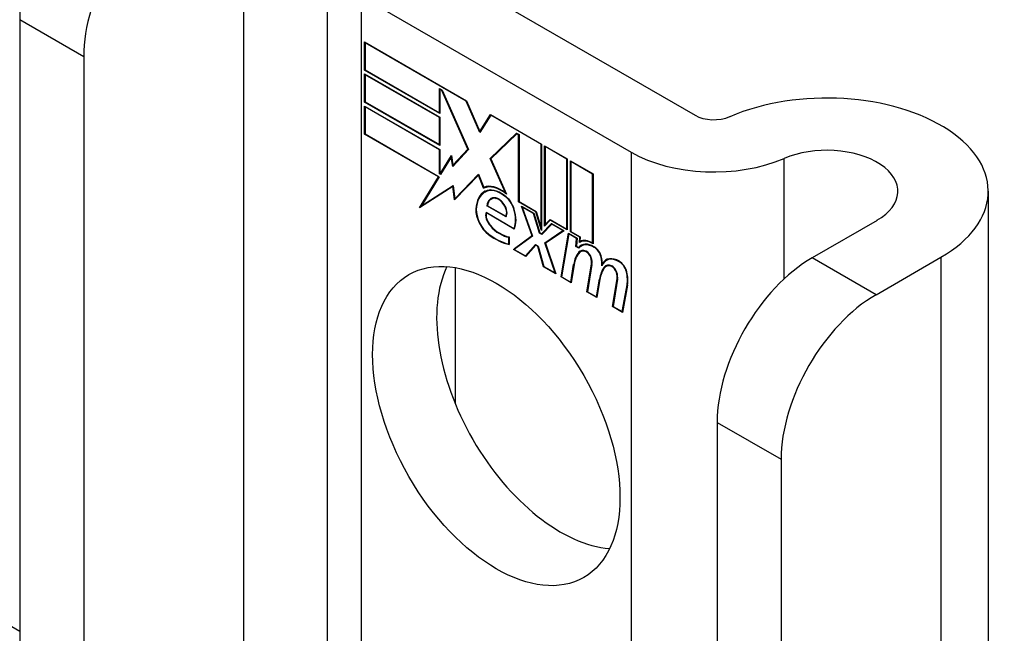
# Model space of a CAD drawing. Header units: inches. Extents: x 584 to 685, y 233 to 314.
# Tile 75 of 78: x 683.842 to 684.985, y 259.566 to 260.279. Entities that reach past the tile are written whole.
import ezdxf

# ---------------------------------------------------------------- set-up
doc = ezdxf.new("R2010")
doc.units = ezdxf.units.IN
doc.header["$MEASUREMENT"] = 0
doc.layers.add('Visible Edges(ANSI)', color=7, linetype='Continuous', lineweight=25)
doc.layers.add('Visible Tangent Edges(ANSI)', color=7, linetype='Continuous', lineweight=25)

msp = doc.modelspace()

# ---------------------------------------------------------------- linework, layer by layer
at = {"layer": 'Visible Edges(ANSI)'}
for p, q in [((638.3064, 285.859), (683.8423, 259.5688)), ((684.1994, 260.3611), (684.1994, 259.3627)), ((684.3135, 260.3484), (684.6263, 260.1678)), ((684.2392, 260.3056), (684.552, 260.125)), ((683.8423, 260.2788), (683.8423, 259.5129)), ((684.2427, 260.2202), (684.2427, 260.2529)), ((684.2427, 260.2529), (684.361, 260.1846)), ((684.2433, 260.252), (684.2438, 260.2523)), ((684.2433, 260.252), (684.2433, 260.2205)), ((684.3607, 260.1842), (684.2433, 260.252)), ((683.9166, 260.2359), (683.9166, 259.47)), ((684.2427, 260.2202), (684.2433, 260.2205)), ((684.33, 260.1698), (684.2427, 260.2202)), ((684.2427, 260.1831), (684.2427, 260.2159)), ((684.2427, 260.2159), (684.33, 260.1655)), ((684.2433, 260.2205), (684.3295, 260.1707)), ((684.2433, 260.2149), (684.2438, 260.2153)), ((684.2433, 260.2149), (684.2433, 260.1834)), ((684.3295, 260.1652), (684.2433, 260.2149)), ((684.3295, 260.1707), (684.3295, 260.1989)), ((684.3295, 260.1989), (684.3326, 260.197)), ((684.33, 260.198), (684.3305, 260.1983)), ((684.3323, 260.1966), (684.33, 260.198)), ((684.33, 260.198), (684.33, 260.1698)), ((684.3323, 260.1966), (684.3327, 260.1968)), ((684.3626, 260.1283), (684.3323, 260.1966)), ((684.3326, 260.197), (684.3632, 260.1279)), ((684.2427, 260.1831), (684.2433, 260.1834)), ((684.33, 260.1327), (684.2427, 260.1831)), ((684.2427, 260.1457), (684.2427, 260.1785)), ((684.2427, 260.1785), (684.33, 260.1281)), ((684.2433, 260.1834), (684.3295, 260.1337)), ((684.2433, 260.1776), (684.2438, 260.1779)), ((684.3295, 260.1278), (684.2433, 260.1776)), ((684.2433, 260.1776), (684.2433, 260.1461)), ((684.3607, 260.1842), (684.3611, 260.1844)), ((684.3766, 260.1478), (684.3607, 260.1842)), ((684.361, 260.1846), (684.3766, 260.149)), ((684.3295, 260.1707), (684.33, 260.171)), ((684.3766, 260.149), (684.3888, 260.1686)), ((684.3892, 260.1678), (684.3766, 260.1478)), ((684.3888, 260.1686), (684.448, 260.1344)), ((684.3892, 260.1678), (684.3897, 260.1681)), ((684.4475, 260.1341), (684.3892, 260.1678)), ((684.3895, 260.1682), (684.3893, 260.1678)), ((684.3295, 260.1652), (684.33, 260.1655)), ((684.3295, 260.1337), (684.3295, 260.1652)), ((684.33, 260.1655), (684.33, 260.1327)), ((684.2427, 260.1457), (684.2433, 260.1461)), ((684.3285, 260.0963), (684.2427, 260.1457)), ((684.2433, 260.1461), (684.3293, 260.0964)), ((684.3766, 260.149), (684.3779, 260.1497)), ((684.3777, 260.1494), (684.3776, 260.1496)), ((684.3885, 260.1175), (684.4191, 260.1471)), ((684.4193, 260.1464), (684.3891, 260.1171)), ((684.3899, 260.1183), (684.4194, 260.1469)), ((684.4191, 260.1471), (684.422, 260.1454)), ((684.4193, 260.1464), (684.4199, 260.1467)), ((684.4215, 260.1451), (684.4193, 260.1464)), ((684.4215, 260.1451), (684.422, 260.1454)), ((684.4215, 260.0672), (684.4215, 260.1451)), ((684.422, 260.1454), (684.422, 260.0675)), ((684.3295, 260.1337), (684.33, 260.134)), ((684.4475, 260.1341), (684.448, 260.1344)), ((684.4475, 260.0372), (684.4475, 260.1341)), ((684.448, 260.1344), (684.448, 260.0339)), ((684.4517, 260.0392), (684.4517, 260.1323)), ((684.4517, 260.1323), (684.4779, 260.1171)), ((684.4522, 260.1314), (684.4528, 260.1317)), ((684.3295, 260.1278), (684.33, 260.1281)), ((684.3295, 260.0997), (684.3295, 260.1278)), ((684.33, 260.1281), (684.33, 260.1)), ((684.3305, 260.0997), (684.3435, 260.1209)), ((684.3435, 260.1209), (684.3452, 260.1097)), ((684.3632, 260.1279), (684.345, 260.1083)), ((684.3452, 260.1097), (684.3626, 260.1283)), ((684.3631, 260.1282), (684.3466, 260.1105)), ((684.3626, 260.1283), (684.363, 260.1285)), ((684.4522, 260.1314), (684.4522, 260.0408)), ((684.4774, 260.1168), (684.4522, 260.1314)), ((684.3433, 260.1192), (684.3309, 260.0989)), ((684.3433, 260.1192), (684.3437, 260.1195)), ((684.345, 260.1083), (684.3433, 260.1192)), ((684.3437, 260.1197), (684.3434, 260.1193)), ((684.3452, 260.1097), (684.3466, 260.1105)), ((684.3463, 260.1097), (684.3462, 260.1102)), ((684.3885, 260.1175), (684.3899, 260.1183)), ((684.4062, 260.0777), (684.3885, 260.1175)), ((684.3891, 260.1171), (684.4074, 260.0761)), ((684.39, 260.118), (684.3899, 260.1183)), ((684.4774, 260.1168), (684.4779, 260.1171)), ((684.4774, 260.0355), (684.4774, 260.1168)), ((684.4779, 260.1171), (684.4779, 260.0346)), ((684.4817, 260.0325), (684.4817, 260.115)), ((684.4817, 260.115), (684.5079, 260.0998)), ((684.4822, 260.1141), (684.4827, 260.1144)), ((684.4822, 260.1141), (684.4822, 260.0328)), ((684.5074, 260.0995), (684.4822, 260.1141)), ((684.3295, 260.0997), (684.33, 260.1)), ((684.3309, 260.0989), (684.3295, 260.0997)), ((684.33, 260.1), (684.3305, 260.0997)), ((684.3305, 260.0997), (684.3318, 260.1004)), ((684.3316, 260.1001), (684.3314, 260.1002)), ((684.3748, 260.0984), (684.347, 260.0695)), ((684.3474, 260.0709), (684.3748, 260.0995)), ((684.3488, 260.0717), (684.375, 260.0991)), ((684.3748, 260.0995), (684.3811, 260.084)), ((684.3748, 260.0984), (684.3752, 260.0987)), ((684.3809, 260.0831), (684.3748, 260.0984)), ((684.5074, 260.0995), (684.5079, 260.0998)), ((684.5074, 260.0196), (684.5074, 260.0995)), ((684.5079, 260.0998), (684.5079, 260.0187)), ((684.3065, 260.0602), (684.3285, 260.0963)), ((684.3293, 260.0964), (684.3087, 260.0626)), ((684.3087, 260.0626), (684.3456, 260.0862)), ((684.3101, 260.0634), (684.3456, 260.0861)), ((684.3285, 260.0963), (684.329, 260.0966)), ((684.3456, 260.0862), (684.3474, 260.0709)), ((684.3453, 260.085), (684.3065, 260.0602)), ((684.3453, 260.085), (684.3457, 260.0853)), ((684.347, 260.0695), (684.3453, 260.085)), ((684.3809, 260.0831), (684.3823, 260.0839)), ((684.3821, 260.0844), (684.3823, 260.0839)), ((684.3825, 260.0787), (684.3839, 260.0795)), ((684.4062, 260.0777), (684.4066, 260.0779)), ((684.9667, 260.0795), (684.9667, 258.0383)), ((684.3087, 260.0626), (684.3101, 260.0634)), ((684.3474, 260.0709), (684.3488, 260.0717)), ((684.3483, 260.0715), (684.3484, 260.0709)), ((684.3896, 260.0704), (684.3911, 260.0712)), ((684.4052, 260.074), (684.4057, 260.0743)), ((684.4215, 260.0672), (684.422, 260.0675)), ((684.4414, 260.0557), (684.4215, 260.0672)), ((684.422, 260.0675), (684.4417, 260.0561)), ((684.3089, 260.0626), (684.308, 260.0612)), ((684.3837, 260.0552), (684.4161, 260.0365)), ((684.3841, 260.0544), (684.3846, 260.0547)), ((684.4164, 260.0357), (684.3841, 260.0544)), ((684.3848, 260.0625), (684.3854, 260.0628)), ((684.4069, 260.0497), (684.3848, 260.0625)), ((684.3854, 260.0628), (684.4066, 260.0505)), ((684.4371, 260.028), (684.4249, 260.0623)), ((684.4249, 260.0623), (684.4392, 260.054)), ((684.4258, 260.0612), (684.4263, 260.0615)), ((684.4258, 260.0612), (684.4377, 260.0276)), ((684.4389, 260.0536), (684.4258, 260.0612)), ((684.4389, 260.0536), (684.4393, 260.0539)), ((684.4458, 260.0309), (684.4389, 260.0536)), ((684.4392, 260.054), (684.4461, 260.0313)), ((684.4414, 260.0557), (684.4418, 260.056)), ((684.448, 260.0339), (684.4414, 260.0557)), ((684.4417, 260.0561), (684.4475, 260.0372)), ((684.4066, 260.0505), (684.4077, 260.0511)), ((684.4075, 260.051), (684.4076, 260.051)), ((684.448, 260.0302), (684.4598, 260.0422)), ((684.4601, 260.0414), (684.4483, 260.0295)), ((684.4602, 260.042), (684.4494, 260.0311)), ((684.4583, 260.0459), (684.4517, 260.0392)), ((684.4522, 260.0408), (684.4581, 260.0467)), ((684.4522, 260.0408), (684.4536, 260.0416)), ((684.4531, 260.0413), (684.4531, 260.0406)), ((684.4536, 260.0416), (684.4585, 260.0465)), ((684.4581, 260.0467), (684.4774, 260.0355)), ((684.4583, 260.0459), (684.4589, 260.0462)), ((684.4779, 260.0346), (684.4583, 260.0459)), ((684.4598, 260.0422), (684.4742, 260.0338)), ((684.4601, 260.0414), (684.4606, 260.0417)), ((684.473, 260.0339), (684.4601, 260.0414)), ((684.8376, 260.0458), (684.7623, 260.0024)), ((684.4161, 260.0365), (684.417, 260.037)), ((684.417, 260.037), (684.417, 260.037)), ((684.4458, 260.0309), (684.4463, 260.0312)), ((684.4483, 260.0295), (684.4458, 260.0309)), ((684.4461, 260.0313), (684.448, 260.0302)), ((684.4475, 260.0372), (684.448, 260.0375)), ((684.448, 260.0302), (684.4494, 260.0311)), ((684.4493, 260.0305), (684.4489, 260.0307)), ((684.4521, 260.0196), (684.473, 260.0339)), ((684.4742, 260.0338), (684.4528, 260.0192)), ((684.4535, 260.0205), (684.4736, 260.0342)), ((684.4708, 259.9801), (684.4793, 260.0309)), ((684.4797, 260.03), (684.4714, 259.9803)), ((684.473, 260.0339), (684.4736, 260.0342)), ((684.4774, 260.0355), (684.4779, 260.0358)), ((684.4793, 260.0309), (684.4893, 260.0251)), ((684.4797, 260.03), (684.4803, 260.0304)), ((684.4888, 260.0248), (684.4797, 260.03)), ((684.4817, 260.0325), (684.4822, 260.0328)), ((684.4925, 260.0262), (684.4817, 260.0325)), ((684.4822, 260.0328), (684.4931, 260.0265)), ((684.4101, 260.0262), (684.4106, 260.0265)), ((684.4101, 260.0184), (684.4101, 260.0262)), ((684.4101, 260.0184), (684.4106, 260.0187)), ((684.4106, 260.0268), (684.4106, 260.0176)), ((684.4154, 260.0121), (684.4371, 260.028)), ((684.4377, 260.0276), (684.4165, 260.012)), ((684.4375, 260.0281), (684.4168, 260.0129)), ((684.4294, 260.0046), (684.4413, 260.0176)), ((684.4308, 260.0054), (684.4418, 260.0174)), ((684.4371, 260.028), (684.4375, 260.0282)), ((684.4413, 260.0176), (684.4441, 260.016)), ((684.4521, 260.0196), (684.4535, 260.0205)), ((684.4638, 259.9847), (684.4521, 260.0196)), ((684.4528, 260.0192), (684.4647, 259.9836)), ((684.4537, 260.0198), (684.4535, 260.0205)), ((684.488, 260.0155), (684.4888, 260.0248)), ((684.4893, 260.0251), (684.4886, 260.0157)), ((684.4888, 260.0248), (684.4893, 260.0251)), ((684.4921, 260.0202), (684.4925, 260.0262)), ((684.4925, 260.0262), (684.4931, 260.0265)), ((684.4925, 260.0204), (684.4939, 260.0212)), ((684.4931, 260.0265), (684.4927, 260.0214)), ((684.4935, 260.0218), (684.4935, 260.021)), ((684.5074, 260.0196), (684.5079, 260.0199)), ((684.4154, 260.0121), (684.4168, 260.0129)), ((684.4297, 260.0038), (684.4154, 260.0121)), ((684.4165, 260.012), (684.4294, 260.0046)), ((684.4168, 260.0129), (684.4173, 260.0126)), ((684.4416, 260.0168), (684.4297, 260.0038)), ((684.4416, 260.0168), (684.4421, 260.0171)), ((684.4437, 260.0156), (684.4416, 260.0168)), ((684.4437, 260.0156), (684.4441, 260.0159)), ((684.4504, 259.9919), (684.4437, 260.0156)), ((684.4441, 260.016), (684.4507, 259.9923)), ((684.488, 260.0155), (684.4886, 260.0158)), ((684.4915, 260.0135), (684.488, 260.0155)), ((684.4886, 260.0157), (684.4912, 260.0143)), ((684.4912, 260.0143), (684.4926, 260.0151)), ((684.4924, 260.0146), (684.4921, 260.0148)), ((684.4933, 260.0095), (684.4947, 260.0103)), ((684.4944, 260.0161), (684.4958, 260.0169)), ((684.4294, 260.0046), (684.4308, 260.0054)), ((684.4303, 260.0051), (684.4307, 260.0049)), ((684.482, 259.9742), (684.4854, 259.9947)), ((684.5007, 259.9628), (684.5061, 259.9949)), ((684.5066, 259.9945), (684.5014, 259.963)), ((684.5188, 259.9956), (684.5201, 259.9963)), ((684.5233, 259.9992), (684.5247, 260)), ((684.8365, 259.9595), (684.9118, 260.003)), ((684.348, 259.9909), (684.348, 259.8326)), ((684.4504, 259.9919), (684.4509, 259.9922)), ((684.4647, 259.9836), (684.4504, 259.9919)), ((684.4507, 259.9923), (684.4638, 259.9847)), ((684.4638, 259.9847), (684.4642, 259.985)), ((684.486, 259.9943), (684.4825, 259.9734)), ((684.521, 259.9916), (684.5224, 259.9924)), ((684.523, 259.9923), (684.5244, 259.9932)), ((684.4708, 259.9801), (684.4714, 259.9805)), ((684.4825, 259.9734), (684.4708, 259.9801)), ((684.4714, 259.9803), (684.482, 259.9742)), ((684.482, 259.9742), (684.4827, 259.9746)), ((684.512, 259.9569), (684.5154, 259.9774)), ((684.5159, 259.977), (684.5124, 259.9561)), ((684.5154, 259.9774), (684.516, 259.9778)), ((684.5304, 259.9457), (684.5358, 259.9778)), ((684.5363, 259.9774), (684.5311, 259.9459)), ((684.5007, 259.9628), (684.5014, 259.9632)), ((684.5124, 259.9561), (684.5007, 259.9628)), ((684.5014, 259.963), (684.512, 259.9569)), ((684.5417, 259.9398), (684.5475, 259.9709)), ((684.548, 259.9705), (684.5421, 259.9389)), ((684.512, 259.9569), (684.5126, 259.9573)), ((684.5304, 259.9457), (684.5311, 259.946)), ((684.5421, 259.9389), (684.5304, 259.9457)), ((684.5311, 259.9459), (684.5417, 259.9398)), ((684.5417, 259.9398), (684.5423, 259.9402)), ((684.652, 259.8113), (684.652, 259.0454)), ((684.7262, 259.7684), (684.7262, 259.0026))]:
    msp.add_line(p, q, dxfattribs=at)
for centre, major_axis, start_param, end_param in [((683.9526, 260.3424), (-0.078, -0.1351), 3.926991, 5.497787), ((684.0269, 260.2996), (0.078, 0.1351), 0.785398, 2.356194), ((684.7792, 260.0795), (0.1875, 0), 5.497787, 8.497023), ((684.6482, 260.1805), (0.031, 0), 3.926991, 5.35543), ((684.7792, 260.0795), (0.0825, 0), 5.497787, 8.497023), ((684.6482, 260.1805), (-0.136, 0), 0.785398, 2.213838), ((684.4009, 260.047), (-0.0206, 0.0357), 5.272274, 6.251395), ((684.4009, 260.047), (-0.021, 0.0364), 5.317289, 6.229324), ((684.407, 260.0362), (-0.0249, 0.0431), 6.268672, 7.008625), ((684.407, 260.0362), (-0.0245, 0.0424), 6.268672, 7.008625), ((684.4084, 260.037), (-0.0249, 0.0431), 0.028947, 0.295885), ((684.4023, 260.0478), (-0.0206, 0.0357), 6.047724, 6.251395), ((684.4009, 260.047), (-0.0187, 0.0323), 5.330385, 6.268672), ((684.4009, 260.047), (-0.0183, 0.0317), 5.329545, 6.268672), ((684.4084, 260.037), (-0.0245, 0.0424), 6.268672, 6.283185), ((684.4023, 260.0478), (-0.0183, 0.0317), 6.051884, 6.268672), ((684.4041, 260.0598), (0.0095, -0.0165), 1.201563, 2.270327), ((684.4001, 260.0522), (-0.0109, 0.0188), 5.836026, 6.985262), ((684.4001, 260.0522), (-0.0105, 0.0182), 5.836026, 6.946368), ((684.4016, 260.053), (-0.0109, 0.0188), 0.065067, 0.331662), ((684.4016, 260.053), (-0.0105, 0.0182), 6.079217, 6.283185), ((684.3984, 260.0588), (0.0072, -0.0125), 1.678399, 2.694434), ((684.3984, 260.0588), (-0.0068, 0.0119), 4.819991, 5.836026), ((684.3992, 260.0595), (0.006, -0.0103), 0.287189, 1.678399), ((684.3992, 260.0595), (0.0063, -0.011), 0.251695, 1.678399), ((684.4041, 260.0598), (-0.0091, 0.0158), 4.343155, 5.413588), ((684.3893, 260.0477), (-0.0123, 0.0214), 0.72544, 2.208898), ((684.3893, 260.0477), (0.012, -0.0207), 3.867033, 5.35049), ((684.3922, 260.0469), (-0.0064, 0.011), 0.453624, 1.914249), ((684.3922, 260.0469), (0.006, -0.0104), 3.639467, 5.055842), ((684.3936, 260.0605), (0.0173, -0.0299), 0.38335, 1.201563), ((684.3936, 260.0605), (0.0176, -0.0305), 0.369234, 1.201563), ((684.4002, 260.0617), (0.0192, -0.0332), 5.055842, 5.891549), ((684.3946, 260.086), (-0.0379, 0.0657), 2.208898, 2.658734), ((684.3946, 260.086), (0.0376, -0.0651), 5.35049, 5.792995), ((684.4002, 260.0617), (-0.0196, 0.0339), 1.914249, 2.72139), ((684.509, 259.9907), (-0.015, 0.026), 5.48867, 6.499805), ((684.509, 259.9907), (-0.0146, 0.0253), 5.48867, 6.513784), ((684.5075, 259.9944), (-0.015, 0.026), 5.47676, 6.310847), ((684.5075, 259.9944), (-0.0154, 0.0266), 5.501665, 6.243634), ((684.5089, 259.9953), (-0.015, 0.026), 6.059998, 6.283185), ((684.5105, 259.9916), (-0.0146, 0.0253), 6.06115, 6.283185), ((684.5264, 259.9627), (-0.0294, 0.051), 0.219898, 0.610865), ((684.5264, 259.9627), (-0.0291, 0.0503), 0.219898, 0.610865), ((684.5279, 259.9635), (-0.0294, 0.051), 0.219898, 0.291612), ((684.5011, 259.9958), (-0.0083, 0.0143), 5.603031, 6.503084), ((684.5011, 259.9958), (-0.0079, 0.0136), 5.603031, 6.503084), ((684.5105, 259.9916), (-0.015, 0.026), 0.047158, 0.216619), ((684.5026, 259.9967), (-0.0082, 0.0143), 0.085815, 0.219898), ((684.5026, 259.9967), (-0.0079, 0.0136), 6.100483, 6.283185), ((684.5005, 260.0029), (0.00412, -0.00714), 1.196548, 2.461438), ((684.5005, 260.0029), (-0.00375, 0.0065), 4.33814, 5.603031), ((684.5092, 260.0048), (0.0063, -0.011), 1.081978, 2.347078), ((684.5092, 260.0048), (-0.006, 0.0103), 4.223571, 5.48867), ((684.4954, 260.0033), (-0.0077, 0.0133), 3.752458, 4.33814), ((684.4954, 260.0033), (0.0081, -0.014), 0.610865, 1.196548), ((684.4934, 260.0084), (-0.0176, 0.0305), 3.88819, 4.223571), ((684.4934, 260.0084), (0.018, -0.0312), 0.848525, 1.081978), ((684.5383, 259.9733), (-0.015, 0.0259), 5.492181, 6.733718), ((684.5383, 259.9733), (-0.0153, 0.0266), 5.492181, 6.613939), ((684.4948, 260.0092), (-0.0176, 0.0305), 3.959823, 3.971212), ((684.5397, 259.9741), (-0.0153, 0.0266), 0.046088, 0.313087), ((684.5308, 259.9787), (-0.0083, 0.0143), 5.604299, 6.503622), ((684.5397, 259.9741), (-0.015, 0.0259), 6.060079, 6.283185), ((684.5384, 259.9876), (0.0066, -0.0114), 1.107844, 2.350588), ((684.5384, 259.9876), (-0.0062, 0.0107), 4.249437, 5.492181), ((684.7623, 259.875), (-0.078, -0.1351), 3.926991, 5.497787), ((684.4699, 259.8499), (-0.1015, 0.1758), 0.374433, 2.76716), ((684.5565, 259.946), (-0.0294, 0.051), 0.236534, 0.625184), ((684.5565, 259.946), (-0.0291, 0.0503), 0.236639, 0.625276), ((684.5579, 259.9468), (-0.0294, 0.051), 0.236534, 0.291612), ((684.5308, 259.9787), (-0.0079, 0.0136), 5.604299, 6.503242), ((684.5323, 259.9795), (-0.0083, 0.0143), 0.085815, 0.220437), ((684.5323, 259.9795), (-0.0079, 0.0136), 6.100483, 6.283185), ((684.5302, 259.9858), (0.00412, -0.00714), 1.196401, 2.462706), ((684.5302, 259.9858), (-0.00375, 0.0065), 4.337994, 5.604299), ((684.5251, 259.9861), (-0.0077, 0.0133), 3.752322, 4.337994), ((684.5251, 259.9861), (0.0081, -0.014), 0.610998, 1.196401), ((684.523, 259.9905), (-0.0176, 0.0305), 3.735005, 4.249437), ((684.523, 259.9905), (0.018, -0.0312), 0.593412, 1.107844), ((684.8365, 259.8321), (0.078, 0.1351), 0.785398, 2.356194)]:
    msp.add_ellipse(centre, major_axis=major_axis, ratio=0.57735, start_param=start_param, end_param=end_param, dxfattribs=at)
msp.add_ellipse((684.3956, 259.807), major_axis=(-0.1015, 0.1758), ratio=0.57735, dxfattribs=at)
at = {"layer": 'Visible Tangent Edges(ANSI)'}
for p, q in [((684.1022, 260.4704), (684.1022, 259.4188)), ((684.2392, 259.3397), (684.2392, 260.3056)), ((683.8423, 260.2788), (683.9166, 260.2359)), ((684.552, 260.125), (684.552, 259.159)), ((684.7298, 259.9779), (684.7298, 260.1176)), ((684.3829, 260.0789), (684.3843, 260.0797)), ((684.3952, 260.0712), (684.396, 260.0716)), ((684.4045, 260.064), (684.4049, 260.0642)), ((684.3719, 260.0589), (684.3725, 260.0593)), ((684.4159, 260.059), (684.4163, 260.0592)), ((684.3867, 260.0292), (684.3872, 260.0295)), ((684.3884, 260.0397), (684.3888, 260.0399)), ((684.4913, 260.0087), (684.4927, 260.0096)), ((684.5, 260.0093), (684.5005, 260.0096)), ((684.5092, 260.0145), (684.5097, 260.0148)), ((684.4854, 259.9947), (684.4861, 259.9951)), ((684.5054, 260.0025), (684.5058, 260.0028)), ((684.5061, 259.9949), (684.5068, 259.9953)), ((684.5172, 260.003), (684.5176, 260.0033)), ((684.5384, 259.9977), (684.5389, 259.998)), ((684.8365, 259.9595), (684.7623, 260.0024)), ((684.9118, 260.003), (684.9118, 257.9617)), ((684.5297, 259.9922), (684.5302, 259.9925)), ((684.5351, 259.9854), (684.5355, 259.9856)), ((684.5467, 259.986), (684.5471, 259.9863)), ((684.5358, 259.9778), (684.5364, 259.9781)), ((684.5475, 259.9709), (684.5481, 259.9713)), ((684.652, 259.8113), (684.7262, 259.7684))]:
    msp.add_line(p, q, dxfattribs=at)

doc.saveas('drawing.dxf')
